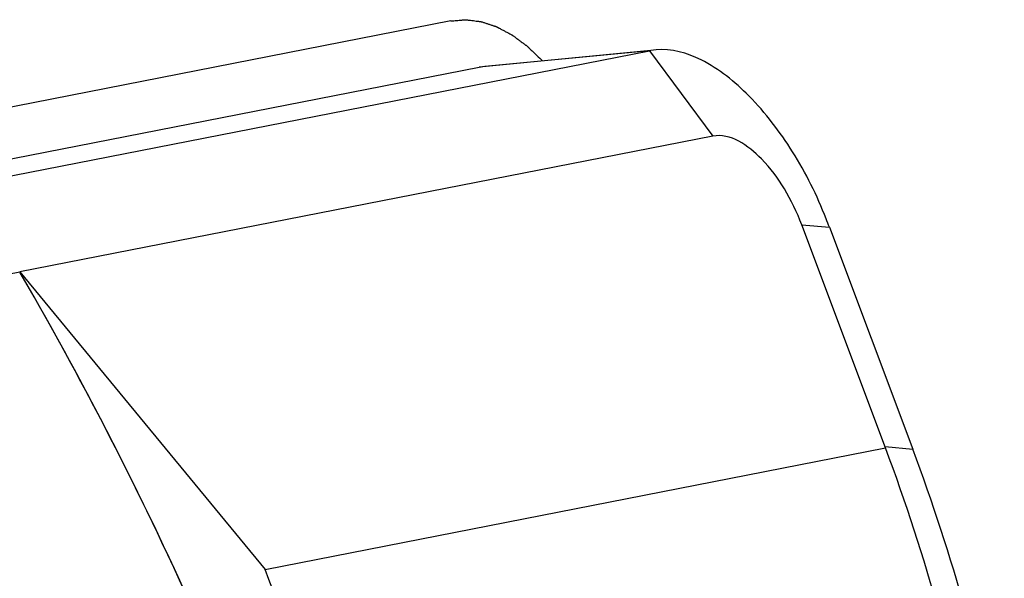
# Paper-space layout '45651_1_3' of a CAD drawing. Header units: millimetres. Extents: x -231 to 594, y 0 to 420.
# Tile 13 of 247: x -139.91 to -136.9, y 269.46 to 271.18. Entities that reach past the tile are written whole.
import ezdxf

# ---------------------------------------------------------------- set-up
doc = ezdxf.new("R2010")
doc.units = ezdxf.units.MM
doc.header["$LTSCALE"] = 32.67
doc.layers.get('0').update_dxf_attribs({"linetype": 'CONTINUOUS'})
doc.layers.add('03__ASM_ALL_CURVES', color=7, linetype='CONTINUOUS')

psp = doc.layouts.new('45651_1_3')

# ---------------------------------------------------------------- linework, layer by layer
at = {"color": 6, "linetype": 'CONTINUOUS'}
for p, q in [((-137.9793, 271.0812), (-138.5048, 271.0307)), ((-138.4881, 271.0332), (-137.9833, 271.0817)), ((-137.9832, 271.0805), (-137.9793, 271.0812)), ((-137.9625, 271.0837), (-137.9793, 271.0812)), ((-140.1625, 270.6535), (-137.9832, 271.0805)), ((-137.9832, 271.0805), (-137.789, 270.8189)), ((-146.1228, 269.5384), (-138.5048, 271.0307)), ((-138.5048, 271.0307), (-138.4881, 271.0332)), ((-137.789, 270.8189), (-139.9138, 270.4027)), ((-137.2592, 269.8628), (-137.5161, 270.5472)), ((-137.5161, 270.5472), (-137.4314, 270.5396)), ((-137.4314, 270.5396), (-137.176, 269.8592)), ((-139.912, 270.3995), (-139.9138, 270.4027)), ((-139.9138, 270.4027), (-139.1614, 269.4901)), ((-139.1614, 269.4901), (-137.2592, 269.8628)), ((-137.2607, 269.8668), (-137.176, 269.8592))]:
    psp.add_line(p, q, dxfattribs=at)
at = {"color": 7, "linetype": 'CONTINUOUS'}
for p in [(-145.379, 269.3321), (-139.9122, 270.3994), (-139.912, 270.3996)]:
    psp.add_line(p, (-139.9138, 270.4027), dxfattribs=at)
at = {"color": 6, "linetype": 'CONTINUOUS'}
for centre, radius, start, end in [((-139.6986, 269.6884), 2.4218, 20.5768, 21.2335), ((-149.6115, 264.7734), 11.2131, 23.67606, 30.11552), ((-143.0873, 267.6879), 6.2207, 10.63969, 20.46419), ((-142.8213, 267.7413), 6.0295, 10.62156, 20.56402), ((-144.6701, 267.3752), 5.9008, 10.64037, 21.00281)]:
    psp.add_arc(centre, radius, start, end, dxfattribs=at)
at = {"color": 7, "linetype": 'CONTINUOUS'}
psp.add_arc((-149.6094, 264.7738), 11.2111, 23.17724, 30.11939, dxfattribs=at)
at = {"color": 6, "linetype": 'CONTINUOUS'}
for points, knots in [([(-137.4413, 270.5655), (-137.469, 270.6369), (-137.5358, 270.7712), (-137.6646, 270.9395), (-137.8055, 271.0553), (-137.9157, 271.0881), (-137.9625, 271.0837)], [0, 0, 0, 0, 0.297723, 0.579071, 0.817298, 1, 1, 1, 1]), ([(-137.5161, 270.5472), (-137.5304, 270.5853), (-137.5659, 270.6579), (-137.6421, 270.7631), (-137.735, 270.8295), (-137.789, 270.8189)], [0, 0, 0, 0, 0.303616, 0.590069, 1, 1, 1, 1])]:
    psp.add_open_spline(points, degree=3, knots=knots, dxfattribs=at)
at = {"layer": '03__ASM_ALL_CURVES', "color": 4, "linetype": 'CONTINUOUS'}
psp.add_line((-138.5917, 271.1722), (-146.2399, 269.674), dxfattribs=at)
psp.add_open_spline([(-138.5917, 271.1722), (-138.5861, 271.1727), (-138.5776, 271.1734), (-138.5678, 271.1743), (-138.5621, 271.1748), (-138.5579, 271.1751), (-138.5537, 271.1755), (-138.5505, 271.1758), (-138.5484, 271.176), (-138.5475, 271.176), (-138.5468, 271.1761), (-138.5461, 271.176), (-138.5448, 271.1759), (-138.5429, 271.1756), (-138.54, 271.1753), (-138.5362, 271.1748), (-138.5303, 271.174), (-138.5229, 271.1731), (-138.5154, 271.1722), (-138.5095, 271.1714), (-138.5057, 271.171), (-138.5028, 271.1706), (-138.5009, 271.1703), (-138.4996, 271.1702), (-138.4989, 271.1701), (-138.4981, 271.1698), (-138.4972, 271.1695), (-138.495, 271.1688), (-138.4917, 271.1677), (-138.4873, 271.1663), (-138.4829, 271.1648), (-138.4771, 271.1629), (-138.4712, 271.161), (-138.4654, 271.159), (-138.4617, 271.1578), (-138.4588, 271.1568), (-138.4566, 271.1561), (-138.4548, 271.1555), (-138.4535, 271.1551), (-138.4528, 271.1548), (-138.4522, 271.1547), (-138.4517, 271.1544), (-138.4509, 271.154), (-138.4496, 271.1533), (-138.4477, 271.1523), (-138.4455, 271.1511), (-138.4425, 271.1495), (-138.4387, 271.1475), (-138.4327, 271.1443), (-138.4267, 271.1411), (-138.4206, 271.1379), (-138.4161, 271.1355), (-138.4116, 271.1331), (-138.4082, 271.1313), (-138.406, 271.1301), (-138.405, 271.1296), (-138.4043, 271.1292), (-138.4035, 271.1287), (-138.4022, 271.1277), (-138.4004, 271.1263), (-138.3974, 271.1241), (-138.3937, 271.1214), (-138.3878, 271.117), (-138.3804, 271.1115), (-138.373, 271.106), (-138.367, 271.1017), (-138.3633, 271.0989), (-138.3604, 271.0967), (-138.3585, 271.0953), (-138.3572, 271.0944), (-138.3565, 271.0938), (-138.3558, 271.0931), (-138.3549, 271.0923), (-138.3527, 271.0902), (-138.3495, 271.0871), (-138.3452, 271.083), (-138.341, 271.0789), (-138.3352, 271.0735), (-138.3253, 271.0639), (-138.3167, 271.0557), (-138.311, 271.0502)], degree=3, knots=[0, 0, 0, 0, 0.0625, 0.09375, 0.109375, 0.125, 0.140625, 0.15625, 0.160156, 0.164062, 0.166016, 0.167969, 0.171875, 0.179688, 0.1875, 0.203125, 0.21875, 0.25, 0.28125, 0.296875, 0.3125, 0.320312, 0.328125, 0.332031, 0.333984, 0.335938, 0.339844, 0.34375, 0.359375, 0.375, 0.390625, 0.40625, 0.4375, 0.453125, 0.46875, 0.476562, 0.484375, 0.492188, 0.496094, 0.498047, 0.5, 0.501953, 0.503906, 0.507812, 0.515625, 0.523438, 0.53125, 0.546875, 0.5625, 0.59375, 0.609375, 0.625, 0.640625, 0.65625, 0.660156, 0.664062, 0.666016, 0.667969, 0.671875, 0.679688, 0.6875, 0.703125, 0.71875, 0.75, 0.78125, 0.796875, 0.8125, 0.820312, 0.828125, 0.832031, 0.833984, 0.835938, 0.839844, 0.84375, 0.859375, 0.875, 0.890625, 0.90625, 0.9375, 1, 1, 1, 1], dxfattribs=at)

doc.saveas('drawing.dxf')
